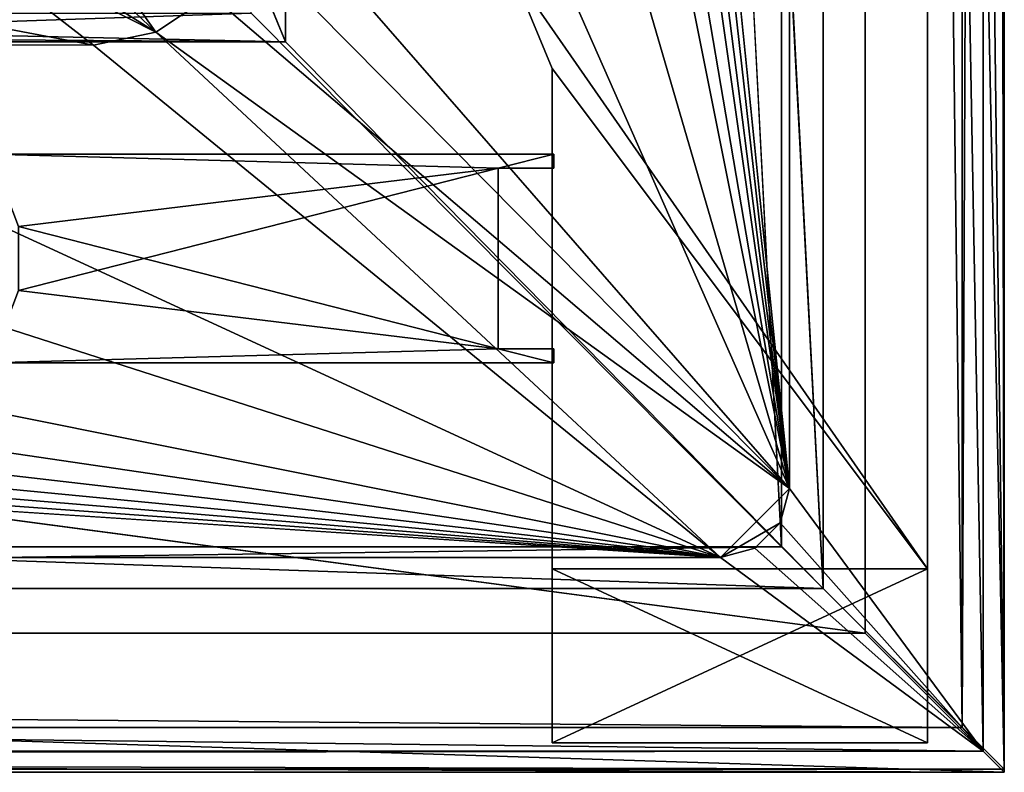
# Model space of a CAD drawing. Header units: metres. Extents: x -1204 to 0, y -809 to 0.
# Tile 56 of 118: x -71 to 0, y -804 to -750. Entities that reach past the tile are written whole.
import ezdxf

# ---------------------------------------------------------------- set-up
doc = ezdxf.new("R2010")
doc.units = ezdxf.units.M

msp = doc.modelspace()

# ---------------------------------------------------------------- linework, layer by layer
at = {"layer": 'Object 2'}
for points in [[(-0.021163, -803.816101, 2051.673096), (-16.021164, -15.81608, 2051.673096), (-0.021163, 0.18392, 2051.673096)], [(0, 0), (-0.000011, -804.032166), (-10, -10)], [(-0.021163, 0.18392, 2111.693115), (-3.021163, -2.81608, 2111.693115), (-3.021163, -800.816101, 2111.693115)], [(-0.021163, -803.816101, 2111.693115), (-0.021163, 0.18392, 2111.693115), (-3.021163, -800.816101, 2111.693115)], [(0, 0), (-1.527202, -1.527202, 175), (-0.000011, -804.032166)], [(-0.021163, -803.816101, 2111.693115), (-0.021163, -803.816101, 2051.673096), (-0.021163, 0.18392, 2111.693115)], [(-0.021163, -803.816101, 2051.673096), (-0.021163, 0.18392, 2051.673096), (-0.021163, 0.18392, 2111.693115)], [(-1.527202, -1.527202, 175), (-15.461391, -20.421553, 175), (-1.527213, -802.504944, 175)], [(-1.527202, -1.527202, 175), (-1.527213, -802.504944, 175), (-0.000011, -804.032166)], [(-3.021163, -800.816101, 2054.529297), (-3.021163, -2.81608, 2054.529297), (-13.021163, -12.81608, 2054.529297)], [(-3.021163, -2.81608, 2111.693115), (-3.021163, -2.81608, 2054.529297), (-3.021163, -800.816101, 2111.693115)], [(-3.021163, -2.81608, 2054.529297), (-3.021163, -800.816101, 2054.529297), (-3.021163, -800.816101, 2111.693115)], [(-317.021149, -753.244812, 90), (-570.615173, -638.481506, 90), (-10, -10, 90)], [(-10.00001, -794.032166, 90), (-317.021149, -753.244812, 90), (-10, -10, 90)], [(-10, -10), (-0.000011, -804.032166), (-10.00001, -794.032166)], [(-10, -10, 90), (-10, -10), (-10.00001, -794.032166, 90)], [(-10, -10), (-10.00001, -794.032166), (-10.00001, -794.032166, 90)], [(-51.719181, -51.514099, 2065.953125), (-13.021163, -790.816101, 2065.953125), (-13.021163, -12.81608, 2065.953125)], [(-3.021163, -800.816101, 2054.529297), (-13.021163, -12.81608, 2054.529297), (-13.021163, -790.816101, 2054.529297)], [(-13.021163, -790.816101, 2065.953125), (-13.021163, -790.816101, 2054.529297), (-13.021163, -12.81608, 2065.953125)], [(-13.021163, -790.816101, 2054.529297), (-13.021163, -12.81608, 2054.529297), (-13.021163, -12.81608, 2065.953125)], [(-16.021164, -787.816101, 2063.697266), (-54.190041, -53.984955, 2063.697266), (-16.021164, -15.81608, 2063.697266)], [(-16.021164, -787.816101, 2051.673096), (-16.021164, -15.81608, 2051.673096), (-0.021163, -803.816101, 2051.673096)], [(-16.021164, -787.816101, 2051.673096), (-16.021164, -787.816101, 2063.697266), (-16.021164, -15.81608, 2051.673096)], [(-16.021164, -787.816101, 2063.697266), (-16.021164, -15.81608, 2063.697266), (-16.021164, -15.81608, 2051.673096)], [(-15.461391, -20.421553, 163.059708), (-54.279274, -402.016876, 163.059708), (-15.461402, -783.610596, 163.059708)], [(-15.461391, -20.421553, 175), (-15.461402, -783.610596, 175), (-1.527213, -802.504944, 175)], [(-15.461391, -20.421553, 175), (-15.461391, -20.421553, 163.059708), (-15.461402, -783.610596, 175)], [(-15.461391, -20.421553, 163.059708), (-15.461402, -783.610596, 163.059708), (-15.461402, -783.610596, 175)], [(-5.519217, -789.40155, 163.059708), (-35.448151, -746.330383, 163.059708), (-5.519217, -35.401562, 163.059708)], [(-5.519217, -35.401562, 2063.059814), (-35.448151, -746.330383, 2063.059814), (-5.519217, -789.40155, 2063.059814)], [(-5.519217, -789.40155, 163.059708), (-5.519217, -35.401562, 163.059708), (-5.519217, -789.40155, 173.920044)], [(-5.519217, -35.401562, 163.059708), (-5.519217, -35.401562, 2063.059814), (-5.519217, -789.40155, 173.920044)], [(-5.519217, -789.40155, 173.920044), (-5.519217, -35.401562, 2063.059814), (-5.519217, -789.40155, 2051.920166)], [(-5.519217, -35.401562, 2063.059814), (-5.519217, -789.40155, 2063.059814), (-5.519217, -789.40155, 2051.920166)], [(-51.719181, -51.514099, 2065.953125), (-54.779949, -54.574863, 2076.827881), (-51.719181, -751.484314, 2065.953125)], [(-51.719181, -51.514099, 2065.953125), (-51.719181, -751.484314, 2065.953125), (-13.021163, -790.816101, 2065.953125)], [(-54.190041, -749.425964, 2063.697266), (-54.190041, -53.984955, 2063.697266), (-16.021164, -787.816101, 2063.697266)], [(-54.779949, -54.574863, 2076.827881), (-54.779949, -743.982178, 2076.827881), (-51.719181, -751.484314, 2065.953125)], [(-54.279274, -402.016876, 163.059708), (-54.243347, -440.01358, 163.059708), (-15.461402, -783.610596, 163.059708)], [(-15.461402, -783.610596, 163.059708), (-54.243347, -440.01358, 163.059708), (-54.157608, -479.991455, 163.059708)], [(-54.157608, -479.991455, 163.059708), (-54.063324, -512.864441, 163.059708), (-15.461402, -783.610596, 163.059708)], [(-54.063324, -512.864441, 163.059708), (-53.930573, -557.813843, 163.059708), (-15.461402, -783.610596, 163.059708)], [(-15.461402, -783.610596, 163.059708), (-53.930573, -557.813843, 163.059708), (-53.840679, -591.631653, 163.059708)], [(-53.840679, -591.631653, 163.059708), (-53.701912, -652.614014, 163.059708), (-15.461402, -783.610596, 163.059708)], [(-53.701912, -652.614014, 163.059708), (-53.609032, -697.1651, 163.059708), (-15.461402, -783.610596, 163.059708)], [(-15.461402, -783.610596, 163.059708), (-53.609032, -697.1651, 163.059708), (-53.521137, -739.958252, 163.059708)], [(-95.372192, -702.010315, 107.769424), (-105.127403, -708.820801, 107.650551), (-61.035404, -750.792175, 163.059708)], [(-57.068817, -748.132385, 163.059708), (-95.372192, -702.010315, 107.769424), (-61.035404, -750.792175, 163.059708)], [(-61.035404, -750.792175, 163.059708), (-105.127403, -708.820801, 107.650551), (-90.526062, -732.367065, 135.91748)], [(-1149.262329, -743.982178, 2076.827881), (-51.719181, -751.484314, 2065.953125), (-1141.275513, -727.359314, 2097.685059)], [(-51.719181, -751.484314, 2065.953125), (-54.779949, -743.982178, 2076.827881), (-1141.275513, -727.359314, 2097.685059)], [(-61.035404, -750.792175, 163.059708), (-90.526062, -732.367065, 135.91748), (-77.483368, -742.462708, 150.082535)], [(-53.521137, -739.958252, 163.059708), (-54.419258, -744.232117, 163.059708), (-15.461402, -783.610596, 163.059708)], [(-111.026794, -743.107056, 149.961746), (-65.539787, -751.714417, 163.059708), (-77.483368, -742.462708, 150.082535)], [(-100.566368, -751.633057, 163.059708), (-65.539787, -751.714417, 163.059708), (-111.026794, -743.107056, 149.961746)], [(-65.539787, -751.714417, 163.059708), (-61.035404, -750.792175, 163.059708), (-77.483368, -742.462708, 150.082535)], [(-1149.262329, -743.982178, 2076.827881), (-1152.32312, -751.484314, 2065.953125), (-51.719181, -751.484314, 2065.953125)], [(-54.419258, -744.232117, 163.059708), (-57.068817, -748.132385, 163.059708), (-15.461402, -783.610596, 163.059708)], [(-35.448151, -746.330383, 2063.059814), (-35.448151, -746.330383, 163.059708), (-32.519218, -753.401428, 2063.059814)], [(-35.448151, -746.330383, 163.059708), (-32.519218, -753.401428, 163.059708), (-32.519218, -753.401428, 2063.059814)], [(-32.519218, -753.401428, 163.059708), (-35.448151, -746.330383, 163.059708), (-5.519217, -789.40155, 163.059708)], [(-35.448151, -746.330383, 2063.059814), (-32.519218, -753.401428, 2063.059814), (-5.519217, -789.40155, 2063.059814)], [(-15.461402, -783.610596, 163.059708), (-57.068817, -748.132385, 163.059708), (-61.035404, -750.792175, 163.059708)], [(-1149.852295, -749.425964, 2063.697266), (-54.190041, -749.425964, 2063.697266), (-1188.021118, -787.816101, 2063.697266)], [(-1188.021118, -787.816101, 2063.697266), (-54.190041, -749.425964, 2063.697266), (-16.021164, -787.816101, 2063.697266)], [(-20.4216, -788.570801, 163.059708), (-602.021118, -750.745911, 163.059708), (-1183.620728, -788.570801, 163.059708)], [(-539.828247, -750.770935, 163.059708), (-602.021118, -750.745911, 163.059708), (-20.4216, -788.570801, 163.059708)], [(-476.019775, -750.842957, 163.059708), (-539.828247, -750.770935, 163.059708), (-20.4216, -788.570801, 163.059708)], [(-411.822815, -750.949463, 163.059708), (-476.019775, -750.842957, 163.059708), (-20.4216, -788.570801, 163.059708)], [(-61.035404, -750.792175, 163.059708), (-65.539787, -751.714417, 163.059708), (-20.4216, -788.570801, 163.059708)], [(-20.4216, -788.570801, 163.059708), (-15.461402, -783.610596, 163.059708), (-61.035404, -750.792175, 163.059708)], [(-13.021163, -790.816101, 2065.953125), (-1152.32312, -751.484314, 2065.953125), (-1191.021118, -790.816101, 2065.953125)], [(-51.719181, -751.484314, 2065.953125), (-1152.32312, -751.484314, 2065.953125), (-13.021163, -790.816101, 2065.953125)], [(-344.631775, -751.082642, 163.059708), (-411.822815, -750.949463, 163.059708), (-20.4216, -788.570801, 163.059708)], [(-20.4216, -788.570801, 163.059708), (-274.130463, -751.234314, 163.059708), (-344.631775, -751.082642, 163.059708)], [(-205.986313, -751.387878, 163.059708), (-274.130463, -751.234314, 163.059708), (-20.4216, -788.570801, 163.059708)], [(-135.64946, -751.551025, 163.059708), (-205.986313, -751.387878, 163.059708), (-20.4216, -788.570801, 163.059708)], [(-20.4216, -788.570801, 163.059708), (-100.566368, -751.633057, 163.059708), (-135.64946, -751.551025, 163.059708)], [(-65.539787, -751.714417, 163.059708), (-100.566368, -751.633057, 163.059708), (-20.4216, -788.570801, 163.059708)], [(-10.00001, -794.032166, 90), (-317.021149, -794.032166, 90), (-317.021149, -753.244812, 90)], [(-32.519218, -789.40155, 2063.059814), (-32.519218, -753.401428, 2063.059814), (-32.519218, -789.40155, 2051.920166)], [(-32.519218, -753.401428, 2063.059814), (-32.519218, -753.401428, 163.059708), (-32.519218, -789.40155, 2051.920166)], [(-32.519218, -789.40155, 2051.920166), (-32.519218, -753.401428, 163.059708), (-32.519218, -789.40155, 173.920044)], [(-32.519218, -753.401428, 163.059708), (-32.519218, -789.40155, 163.059708), (-32.519218, -789.40155, 173.920044)], [(-32.519218, -789.40155, 163.059708), (-32.519218, -753.401428, 163.059708), (-5.519217, -789.40155, 163.059708)], [(-5.519217, -789.40155, 2063.059814), (-32.519218, -753.401428, 2063.059814), (-32.519218, -789.40155, 2063.059814)], [(-32.4216, -759.570801, 2063.217529), (-72.909111, -759.570801, 2063.217529), (-36.419636, -760.570801, 2063.217529)], [(-36.419636, -760.570801, 2063.217529), (-72.909111, -759.570801, 2063.217529), (-70.91964, -764.770813, 2063.217529)], [(-36.419636, -760.570801, 163.732895), (-72.909111, -759.570801, 163.732895), (-32.4216, -759.570801, 163.732895)], [(-72.909111, -759.570801, 163.732895), (-36.419636, -760.570801, 163.732895), (-70.91964, -764.770813, 163.732895)], [(-72.909111, -759.570801, 163.732895), (-72.909111, -759.570801, 2063.217529), (-32.4216, -759.570801, 163.732895)], [(-72.909111, -759.570801, 2063.217529), (-32.4216, -759.570801, 2063.217529), (-32.4216, -759.570801, 163.732895)], [(-32.4216, -760.570801, 2063.217529), (-32.4216, -759.570801, 2063.217529), (-36.419636, -760.570801, 2063.217529)], [(-32.4216, -760.570801, 163.732895), (-36.419636, -760.570801, 163.732895), (-32.4216, -759.570801, 163.732895)], [(-32.4216, -760.570801, 2063.217529), (-32.4216, -760.570801, 163.732895), (-32.4216, -759.570801, 2063.217529)], [(-32.4216, -760.570801, 163.732895), (-32.4216, -759.570801, 163.732895), (-32.4216, -759.570801, 2063.217529)], [(-70.91964, -764.770813, 2063.217529), (-70.91964, -769.370789, 2063.217529), (-36.419636, -760.570801, 2063.217529)], [(-70.91964, -769.370789, 2063.217529), (-36.419636, -773.570801, 2063.217529), (-36.419636, -760.570801, 2063.217529)], [(-36.419636, -760.570801, 163.732895), (-36.419636, -773.570801, 163.732895), (-70.91964, -764.770813, 163.732895)], [(-36.419636, -760.570801, 163.732895), (-36.419636, -760.570801, 2063.217529), (-36.419636, -773.570801, 163.732895)], [(-36.419636, -760.570801, 2063.217529), (-36.419636, -773.570801, 2063.217529), (-36.419636, -773.570801, 163.732895)], [(-32.4216, -760.570801, 2063.217529), (-36.419636, -760.570801, 2063.217529), (-32.4216, -760.570801, 163.732895)], [(-36.419636, -760.570801, 2063.217529), (-36.419636, -760.570801, 163.732895), (-32.4216, -760.570801, 163.732895)], [(-70.91964, -764.770813, 163.732895), (-36.419636, -773.570801, 163.732895), (-70.91964, -769.370789, 163.732895)], [(-70.91964, -769.370789, 2063.217529), (-72.909111, -774.570801, 2063.217529), (-36.419636, -773.570801, 2063.217529)], [(-36.419636, -773.570801, 163.732895), (-72.909111, -774.570801, 163.732895), (-70.91964, -769.370789, 163.732895)], [(-72.909111, -774.570801, 2063.217529), (-32.4216, -774.570801, 2063.217529), (-36.419636, -773.570801, 2063.217529)], [(-32.4216, -774.570801, 163.732895), (-72.909111, -774.570801, 163.732895), (-36.419636, -773.570801, 163.732895)], [(-36.419636, -773.570801, 2063.217529), (-32.4216, -774.570801, 2063.217529), (-32.4216, -773.570801, 2063.217529)], [(-32.4216, -773.570801, 163.732895), (-32.4216, -774.570801, 163.732895), (-36.419636, -773.570801, 163.732895)], [(-32.4216, -773.570801, 2063.217529), (-32.4216, -773.570801, 163.732895), (-36.419636, -773.570801, 2063.217529)], [(-32.4216, -773.570801, 163.732895), (-36.419636, -773.570801, 163.732895), (-36.419636, -773.570801, 2063.217529)], [(-32.4216, -774.570801, 2063.217529), (-32.4216, -774.570801, 163.732895), (-32.4216, -773.570801, 2063.217529)], [(-32.4216, -774.570801, 163.732895), (-32.4216, -773.570801, 163.732895), (-32.4216, -773.570801, 2063.217529)], [(-72.909111, -774.570801, 163.732895), (-32.4216, -774.570801, 163.732895), (-72.909111, -774.570801, 2063.217529)], [(-32.4216, -774.570801, 163.732895), (-32.4216, -774.570801, 2063.217529), (-72.909111, -774.570801, 2063.217529)], [(-16.125942, -786.090698, 163.059708), (-15.461402, -783.610596, 163.059708), (-20.4216, -788.570801, 163.059708)], [(-15.461402, -783.610596, 175), (-15.461402, -783.610596, 163.059708), (-16.125942, -786.090698, 175)], [(-15.461402, -783.610596, 163.059708), (-16.125942, -786.090698, 163.059708), (-16.125942, -786.090698, 175)], [(-1.527213, -802.504944, 175), (-15.461402, -783.610596, 175), (-16.125942, -786.090698, 175)], [(-17.941502, -787.90625, 163.059708), (-16.125942, -786.090698, 163.059708), (-20.4216, -788.570801, 163.059708)], [(-16.125942, -786.090698, 175), (-16.125942, -786.090698, 163.059708), (-17.941502, -787.90625, 163.059708)], [(-17.941502, -787.90625, 163.059708), (-17.941502, -787.90625, 175), (-16.125942, -786.090698, 175)], [(-16.125942, -786.090698, 175), (-17.941502, -787.90625, 175), (-1.527213, -802.504944, 175)], [(-1188.021118, -787.816101, 2051.673096), (-16.021164, -787.816101, 2051.673096), (-1204.021118, -803.816101, 2051.673096)], [(-1204.021118, -803.816101, 2051.673096), (-16.021164, -787.816101, 2051.673096), (-0.021163, -803.816101, 2051.673096)], [(-16.021164, -787.816101, 2051.673096), (-1188.021118, -787.816101, 2051.673096), (-16.021164, -787.816101, 2063.697266)], [(-1188.021118, -787.816101, 2051.673096), (-1188.021118, -787.816101, 2063.697266), (-16.021164, -787.816101, 2063.697266)], [(-20.4216, -788.570801, 163.059708), (-20.4216, -788.570801, 175), (-17.941502, -787.90625, 163.059708)], [(-20.4216, -788.570801, 175), (-17.941502, -787.90625, 175), (-17.941502, -787.90625, 163.059708)], [(-17.941502, -787.90625, 175), (-20.4216, -788.570801, 175), (-1.527213, -802.504944, 175)], [(-1.527213, -802.504944, 175), (-1183.620728, -788.570801, 175), (-1202.515137, -802.504944, 175)], [(-1183.620728, -788.570801, 163.059708), (-1183.620728, -788.570801, 175), (-20.4216, -788.570801, 163.059708)], [(-1183.620728, -788.570801, 175), (-20.4216, -788.570801, 175), (-20.4216, -788.570801, 163.059708)], [(-20.4216, -788.570801, 175), (-1183.620728, -788.570801, 175), (-1.527213, -802.504944, 175)], [(-32.519218, -789.40155, 173.920044), (-32.519218, -801.90155, 173.920044), (-32.519218, -789.40155, 2051.920166)], [(-32.519218, -801.90155, 173.920044), (-32.519218, -801.90155, 2051.920166), (-32.519218, -789.40155, 2051.920166)], [(-5.519217, -789.40155, 173.920044), (-5.519217, -801.90155, 173.920044), (-32.519218, -789.40155, 173.920044)], [(-5.519217, -801.90155, 173.920044), (-32.519218, -801.90155, 173.920044), (-32.519218, -789.40155, 173.920044)], [(-32.519218, -789.40155, 2051.920166), (-32.519218, -801.90155, 2051.920166), (-5.519217, -789.40155, 2051.920166)], [(-32.519218, -801.90155, 2051.920166), (-5.519217, -801.90155, 2051.920166), (-5.519217, -789.40155, 2051.920166)], [(-32.519218, -789.40155, 173.920044), (-32.519218, -789.40155, 163.059708), (-5.519217, -789.40155, 173.920044)], [(-32.519218, -789.40155, 163.059708), (-5.519217, -789.40155, 163.059708), (-5.519217, -789.40155, 173.920044)], [(-5.519217, -789.40155, 2051.920166), (-5.519217, -789.40155, 2063.059814), (-32.519218, -789.40155, 2051.920166)], [(-5.519217, -789.40155, 2063.059814), (-32.519218, -789.40155, 2063.059814), (-32.519218, -789.40155, 2051.920166)], [(-5.519217, -789.40155, 2051.920166), (-5.519217, -801.90155, 2051.920166), (-5.519217, -789.40155, 173.920044)], [(-5.519217, -801.90155, 2051.920166), (-5.519217, -801.90155, 173.920044), (-5.519217, -789.40155, 173.920044)], [(-1201.021118, -800.816101, 2054.529297), (-3.021163, -800.816101, 2054.529297), (-1191.021118, -790.816101, 2054.529297)], [(-1191.021118, -790.816101, 2054.529297), (-3.021163, -800.816101, 2054.529297), (-13.021163, -790.816101, 2054.529297)], [(-1191.021118, -790.816101, 2054.529297), (-13.021163, -790.816101, 2054.529297), (-1191.021118, -790.816101, 2065.953125)], [(-13.021163, -790.816101, 2054.529297), (-13.021163, -790.816101, 2065.953125), (-1191.021118, -790.816101, 2065.953125)], [(-0.000011, -804.032166), (-317.021149, -794.032166), (-10.00001, -794.032166)], [(-0.000011, -804.032166), (-317.021149, -804.032166), (-317.021149, -794.032166)], [(-10.00001, -794.032166), (-317.021149, -794.032166), (-10.00001, -794.032166, 90)], [(-317.021149, -794.032166), (-317.021149, -794.032166, 90), (-10.00001, -794.032166, 90)], [(-1204.021118, -803.816101, 2111.693115), (-0.021163, -803.816101, 2111.693115), (-1201.021118, -800.816101, 2111.693115)], [(-0.021163, -803.816101, 2111.693115), (-3.021163, -800.816101, 2111.693115), (-1201.021118, -800.816101, 2111.693115)], [(-3.021163, -800.816101, 2054.529297), (-1201.021118, -800.816101, 2054.529297), (-3.021163, -800.816101, 2111.693115)], [(-1201.021118, -800.816101, 2054.529297), (-1201.021118, -800.816101, 2111.693115), (-3.021163, -800.816101, 2111.693115)], [(-5.519217, -801.90155, 173.920044), (-5.519217, -801.90155, 2051.920166), (-32.519218, -801.90155, 173.920044)], [(-5.519217, -801.90155, 2051.920166), (-32.519218, -801.90155, 2051.920166), (-32.519218, -801.90155, 173.920044)], [(-317.021149, -802.897705, 129.995056), (-1.527213, -802.504944, 175), (-1202.515137, -802.504944, 175)], [(-0.000011, -804.032166), (-1.527213, -802.504944, 175), (-317.021149, -802.897705, 129.995056)], [(-317.021149, -804.032166), (-0.000011, -804.032166), (-317.021149, -802.897705, 129.995056)], [(-0.021163, -803.816101, 2111.693115), (-1204.021118, -803.816101, 2111.693115), (-0.021163, -803.816101, 2051.673096)], [(-1204.021118, -803.816101, 2111.693115), (-1204.021118, -803.816101, 2051.673096), (-0.021163, -803.816101, 2051.673096)]]:
    msp.add_3dface(points, dxfattribs=at)

doc.saveas('drawing.dxf')
